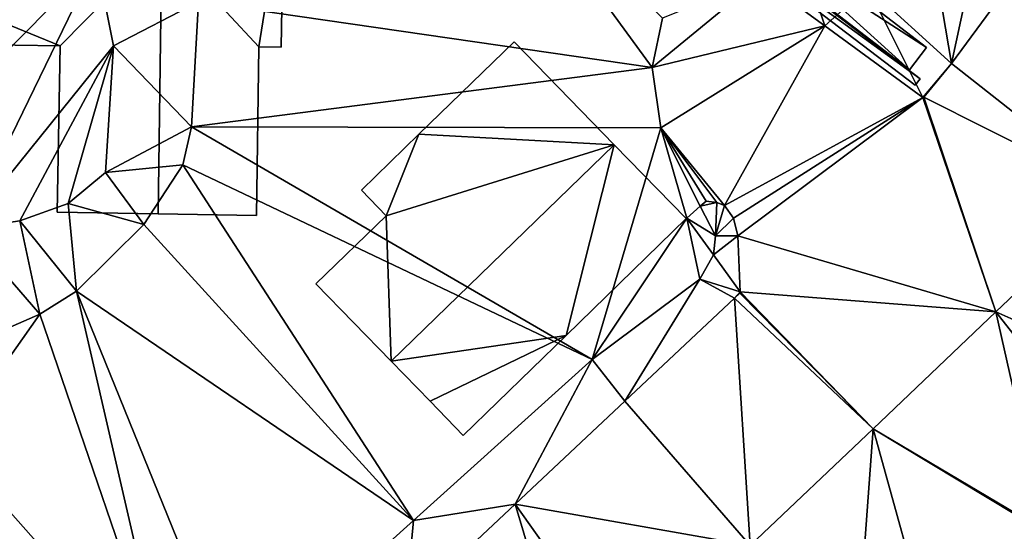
# Model space of a CAD drawing. Header units: inches. Extents: x 572839 to 573167, y 7035528 to 7035769.
# Tile 38 of 50: x 573043 to 573071, y 7035696 to 7035710. Entities that reach past the tile are written whole.
import ezdxf

# ---------------------------------------------------------------- set-up
doc = ezdxf.new("R2010")
doc.units = ezdxf.units.IN
doc.header["$MEASUREMENT"] = 0
for name, color, linetype in [('Bygning', 10, 'Continuous'), ('Objekter_Hekk', 10, 'Continuous'), ('Objekter_Mur', 10, 'Continuous'), ('Terreng_ortofoto', 10, 'Continuous')]:
    doc.layers.add(name, color=color, linetype=linetype)

msp = doc.modelspace()

# ---------------------------------------------------------------- linework, layer by layer
at = {"layer": 'Bygning', "color": 74, "true_color": 0x55aa00}
for points in [[(573050.26, 7035714, 47.87), (573050.19, 7035709.521, 45.35), (573050.19, 7035709.521, 40.814), (573050.26, 7035714, 40.959)], [(573043.87, 7035709.55, 45.35), (573043.79, 7035704.8, 45.35), (573046.67, 7035704.75, 47.07), (573046.78, 7035712.51, 47.07)], [(573043.87, 7035709.55, 45.35), (573043.79, 7035704.8, 45.35), (573046.67, 7035704.75, 47.07), (573046.78, 7035712.51, 47.07)], [(573046.67, 7035704.75, 47.07), (573049.48, 7035704.71, 45.35), (573049.55, 7035709.53, 45.35), (573046.78, 7035712.51, 47.07)], [(573046.67, 7035704.75, 47.07), (573049.48, 7035704.71, 45.35), (573049.55, 7035709.53, 45.35), (573046.78, 7035712.51, 47.07)], [(573043.87, 7035709.55, 45.35), (573032.3, 7035709.73, 45.35), (573032.3, 7035709.73, 42.555), (573043.87, 7035709.55, 42.058)], [(573054.12, 7035707.03, 42.08), (573056.84, 7035709.67, 42.08), (573056.84, 7035709.67, 40.31), (573054.12, 7035707.03, 40.511)], [(573056.84, 7035709.67, 42.08), (573059.7, 7035706.73, 43.45), (573059.7, 7035706.73, 40.089), (573056.84, 7035709.67, 40.31)], [(573043.79, 7035704.8, 45.35), (573043.87, 7035709.55, 45.35), (573043.87, 7035709.55, 42.058), (573043.79, 7035704.8, 41.946)], [(573049.55, 7035709.53, 45.35), (573049.48, 7035704.71, 45.35), (573049.48, 7035704.71, 40.793), (573049.55, 7035709.53, 40.863)], [(573050.19, 7035709.521, 45.35), (573049.55, 7035709.53, 45.35), (573049.55, 7035709.53, 40.863), (573050.19, 7035709.521, 40.814)], [(573052.48, 7035705.43, 42.08), (573054.12, 7035707.03, 42.08), (573054.12, 7035707.03, 40.511), (573052.48, 7035705.43, 40.598)], [(573059.7, 7035706.73, 43.45), (573061.76, 7035704.62, 42.37), (573061.76, 7035704.62, 39.553), (573059.7, 7035706.73, 40.089)], [(573053.19, 7035704.7, 42.5), (573052.48, 7035705.43, 42.08), (573052.48, 7035705.43, 40.598), (573053.19, 7035704.7, 40.529)], [(573046.67, 7035704.75, 47.07), (573043.79, 7035704.8, 45.35), (573043.79, 7035704.8, 41.946), (573046.67, 7035704.75, 40.984)], [(573049.48, 7035704.71, 45.35), (573046.67, 7035704.75, 47.07), (573046.67, 7035704.75, 40.984), (573049.48, 7035704.71, 40.793)], [(573051.18, 7035702.75, 42.5), (573053.19, 7035704.7, 42.5), (573053.19, 7035704.7, 40.529), (573051.18, 7035702.75, 40.576)], [(573061.76, 7035704.62, 42.37), (573058.33, 7035701.28, 42.37), (573058.33, 7035701.28, 40.07), (573061.76, 7035704.62, 39.553)], [(573053.33, 7035700.54, 43.45), (573051.18, 7035702.75, 42.5), (573051.18, 7035702.75, 40.576), (573053.33, 7035700.54, 40.318)], [(573058.33, 7035701.28, 42.37), (573055.39, 7035698.42, 42.37), (573055.39, 7035698.42, 40.071), (573058.33, 7035701.28, 40.07)], [(573054.44, 7035699.4, 42.87), (573053.33, 7035700.54, 43.45), (573053.33, 7035700.54, 40.318), (573054.44, 7035699.4, 40.185)], [(573055.39, 7035698.42, 42.37), (573054.44, 7035699.4, 42.87), (573054.44, 7035699.4, 40.185), (573055.39, 7035698.42, 40.071)]]:
    msp.add_3dface(points, dxfattribs=at)
at = {"layer": 'Terreng_ortofoto'}
for points in [[(573037.32, 7035704.302, 42), (573044.91, 7035712.002, 42), (573037.77, 7035719.17, 42.31)], [(573047.83, 7035710.812, 41), (573060.79, 7035708.932, 40), (573055.93, 7035715.59, 40.58)], [(573060.79, 7035708.932, 40), (573061.08, 7035710.342, 40), (573055.93, 7035715.59, 40.58)], [(573069.34, 7035709.05, 39.58), (573072.2, 7035712.95, 39.88), (573070.03, 7035712.292, 40)], [(573069.34, 7035709.05, 39.58), (573074.113, 7035705.291, 39.736), (573072.2, 7035712.95, 39.88)], [(573069.34, 7035709.05, 39.58), (573070.03, 7035712.292, 40), (573068.9, 7035711.642, 40)], [(573041.18, 7035704.323, 42), (573044.91, 7035712.002, 42), (573037.32, 7035704.302, 42)], [(573041.18, 7035704.323, 42), (573045.4, 7035709.552, 42), (573044.91, 7035712.002, 42)], [(573045.4, 7035709.552, 42), (573047.83, 7035710.812, 41), (573044.91, 7035712.002, 42)], [(573069.34, 7035709.05, 39.58), (573068.9, 7035711.642, 40), (573066.95, 7035711.232, 40)], [(573060.79, 7035708.932, 40), (573063.87, 7035711.482, 39.825), (573061.08, 7035710.342, 40)], [(573065.717, 7035710.13, 39.7), (573063.87, 7035711.482, 39.825), (573060.79, 7035708.932, 40)], [(573065.717, 7035710.13, 39.7), (573065.34, 7035711.272, 40), (573063.87, 7035711.482, 39.825)], [(573065.717, 7035710.13, 39.7), (573066.95, 7035711.232, 40), (573065.34, 7035711.272, 40)], [(573065.717, 7035710.13, 39.7), (573068.514, 7035708.082, 39.51), (573066.95, 7035711.232, 40)], [(573068.514, 7035708.082, 39.51), (573069.34, 7035709.05, 39.58), (573066.95, 7035711.232, 40)], [(573047.63, 7035707.242, 41), (573047.83, 7035710.812, 41), (573045.4, 7035709.552, 42)], [(573047.63, 7035707.242, 41), (573060.79, 7035708.932, 40), (573047.83, 7035710.812, 41)], [(573065.717, 7035710.13, 39.7), (573060.79, 7035708.932, 40), (573061.03, 7035707.212, 40)], [(573065.717, 7035710.13, 39.7), (573061.03, 7035707.212, 40), (573062.85, 7035704.99, 39.49)], [(573065.717, 7035710.13, 39.7), (573062.85, 7035704.99, 39.49), (573068.514, 7035708.082, 39.51)], [(573041.18, 7035704.323, 42), (573042.72, 7035704.552, 42), (573045.4, 7035709.552, 42)], [(573044.1, 7035705.052, 42), (573045.4, 7035709.552, 42), (573042.72, 7035704.552, 42)], [(573044.1, 7035705.052, 42), (573045.17, 7035705.932, 42), (573045.4, 7035709.552, 42)], [(573047.63, 7035707.242, 41), (573045.4, 7035709.552, 42), (573045.17, 7035705.932, 42)], [(573047.63, 7035707.242, 41), (573061.03, 7035707.212, 40), (573060.79, 7035708.932, 40)], [(573068.514, 7035708.082, 39.51), (573068.543, 7035708.085, 39.51), (573069.34, 7035709.05, 39.58)], [(573068.543, 7035708.085, 39.51), (573074.113, 7035705.291, 39.736), (573069.34, 7035709.05, 39.58)], [(573068.514, 7035708.082, 39.51), (573062.85, 7035704.99, 39.49), (573063.11, 7035704.63, 39.49)], [(573068.514, 7035708.082, 39.51), (573063.11, 7035704.63, 39.49), (573063.23, 7035704.12, 39.49)], [(573070.604, 7035701.952, 39.624), (573068.514, 7035708.082, 39.51), (573063.23, 7035704.12, 39.49)], [(573070.604, 7035701.952, 39.624), (573068.543, 7035708.085, 39.51), (573068.514, 7035708.082, 39.51)], [(573070.604, 7035701.952, 39.624), (573074.113, 7035705.291, 39.736), (573068.543, 7035708.085, 39.51)], [(573047.63, 7035707.242, 41), (573045.17, 7035705.932, 42), (573047.38, 7035706.152, 41)], [(573047.63, 7035707.242, 41), (573047.38, 7035706.152, 41), (573059.07, 7035700.592, 40)], [(573047.63, 7035707.242, 41), (573059.07, 7035700.592, 40), (573061.03, 7035707.212, 40)], [(573059.07, 7035700.592, 40), (573061.775, 7035704.633, 39.55), (573061.03, 7035707.212, 40)], [(573061.03, 7035707.212, 40), (573061.775, 7035704.633, 39.55), (573062.161, 7035704.972, 40)], [(573061.03, 7035707.212, 40), (573062.161, 7035704.972, 40), (573062.33, 7035705.12, 39.52)], [(573061.03, 7035707.212, 40), (573062.33, 7035705.12, 39.52), (573062.63, 7035705.08, 39.49)], [(573061.03, 7035707.212, 40), (573062.63, 7035705.08, 39.49), (573062.85, 7035704.99, 39.49)], [(573045.17, 7035705.932, 42), (573046.26, 7035704.452, 41), (573047.38, 7035706.152, 41)], [(573053.965, 7035695.992, 40), (573047.38, 7035706.152, 41), (573046.26, 7035704.452, 41)], [(573053.965, 7035695.992, 40), (573059.07, 7035700.592, 40), (573047.38, 7035706.152, 41)], [(573044.1, 7035705.052, 42), (573046.26, 7035704.452, 41), (573045.17, 7035705.932, 42)], [(573062.161, 7035704.972, 40), (573062.63, 7035705.08, 39.49), (573062.33, 7035705.12, 39.52)], [(573070.604, 7035701.952, 39.624), (573076, 7035699.55, 39.11), (573074.113, 7035705.291, 39.736)], [(573044.34, 7035702.542, 41), (573044.1, 7035705.052, 42), (573042.72, 7035704.552, 42)], [(573044.34, 7035702.542, 41), (573046.26, 7035704.452, 41), (573044.1, 7035705.052, 42)], [(573061.775, 7035704.633, 39.55), (573062.59, 7035704.122, 40), (573062.161, 7035704.972, 40)], [(573062.59, 7035704.122, 40), (573062.63, 7035705.08, 39.49), (573062.161, 7035704.972, 40)], [(573062.59, 7035704.122, 40), (573062.85, 7035704.99, 39.49), (573062.63, 7035705.08, 39.49)], [(573062.59, 7035704.122, 40), (573063.11, 7035704.63, 39.49), (573062.85, 7035704.99, 39.49)], [(573059.07, 7035700.592, 40), (573062.15, 7035702.882, 40), (573061.775, 7035704.633, 39.55)], [(573062.15, 7035702.882, 40), (573062.54, 7035703.583, 40), (573061.775, 7035704.633, 39.55)], [(573062.54, 7035703.583, 40), (573062.59, 7035704.122, 40), (573061.775, 7035704.633, 39.55)], [(573062.59, 7035704.122, 40), (573063.23, 7035704.12, 39.49), (573063.11, 7035704.63, 39.49)], [(573043.29, 7035701.882, 41), (573042.72, 7035704.552, 42), (573041.18, 7035704.323, 42)], [(573043.29, 7035701.882, 41), (573041.18, 7035704.323, 42), (573042.07, 7035701.352, 41)], [(573043.29, 7035701.882, 41), (573044.34, 7035702.542, 41), (573042.72, 7035704.552, 42)], [(573044.34, 7035702.542, 41), (573053.965, 7035695.992, 40), (573046.26, 7035704.452, 41)], [(573062.54, 7035703.583, 40), (573063.23, 7035704.12, 39.49), (573062.59, 7035704.122, 40)], [(573063.299, 7035702.52, 39.43), (573063.23, 7035704.12, 39.49), (573062.54, 7035703.583, 40)], [(573070.604, 7035701.952, 39.624), (573063.23, 7035704.12, 39.49), (573063.299, 7035702.52, 39.43)], [(573062.15, 7035702.882, 40), (573063.299, 7035702.52, 39.43), (573062.54, 7035703.583, 40)], [(573059.07, 7035700.592, 40), (573060.007, 7035699.397, 39.403), (573062.15, 7035702.882, 40)], [(573060.007, 7035699.397, 39.403), (573063.14, 7035702.34, 39.43), (573062.15, 7035702.882, 40)], [(573063.14, 7035702.34, 39.43), (573063.299, 7035702.52, 39.43), (573062.15, 7035702.882, 40)], [(573043.29, 7035701.882, 41), (573046.98, 7035691.102, 40), (573044.34, 7035702.542, 41)], [(573044.34, 7035702.542, 41), (573046.98, 7035691.102, 40), (573048.86, 7035691.392, 40)], [(573044.34, 7035702.542, 41), (573048.86, 7035691.392, 40), (573053.965, 7035695.992, 40)], [(573063.586, 7035695.273, 39.401), (573063.14, 7035702.34, 39.43), (573060.007, 7035699.397, 39.403)], [(573063.14, 7035702.34, 39.43), (573063.286, 7035702.486, 39.43), (573063.299, 7035702.52, 39.43)], [(573067.095, 7035698.613, 39.513), (573063.286, 7035702.486, 39.43), (573063.14, 7035702.34, 39.43)], [(573067.095, 7035698.613, 39.513), (573063.14, 7035702.34, 39.43), (573063.586, 7035695.273, 39.401)], [(573067.095, 7035698.613, 39.513), (573063.299, 7035702.52, 39.43), (573063.286, 7035702.486, 39.43)], [(573067.095, 7035698.613, 39.513), (573070.604, 7035701.952, 39.624), (573063.299, 7035702.52, 39.43)], [(573040.69, 7035698.202, 41), (573046.98, 7035691.102, 40), (573043.29, 7035701.882, 41)], [(573040.69, 7035698.202, 41), (573043.29, 7035701.882, 41), (573042.07, 7035701.352, 41)], [(573072.014, 7035695.694, 39.14), (573070.604, 7035701.952, 39.624), (573067.095, 7035698.613, 39.513)], [(573072.014, 7035695.694, 39.14), (573074, 7035697.615, 39.125), (573070.604, 7035701.952, 39.624)], [(573070.604, 7035701.952, 39.624), (573074, 7035697.615, 39.125), (573076, 7035699.55, 39.11)], [(573053.965, 7035695.992, 40), (573056.873, 7035696.453, 39.377), (573059.07, 7035700.592, 40)], [(573056.873, 7035696.453, 39.377), (573060.007, 7035699.397, 39.403), (573059.07, 7035700.592, 40)], [(573063.586, 7035695.273, 39.401), (573060.007, 7035699.397, 39.403), (573056.873, 7035696.453, 39.377)], [(573067.095, 7035698.613, 39.513), (573063.586, 7035695.273, 39.401), (573066.7, 7035693.142, 39)], [(573067.095, 7035698.613, 39.513), (573066.7, 7035693.142, 39), (573068.761, 7035692.584, 39.023)], [(573071.986, 7035695.666, 39.14), (573072.014, 7035695.694, 39.14), (573067.095, 7035698.613, 39.513)], [(573071.986, 7035695.666, 39.14), (573067.095, 7035698.613, 39.513), (573068.761, 7035692.584, 39.023)], [(573040.4, 7035695.962, 41), (573046.98, 7035691.102, 40), (573040.69, 7035698.202, 41)], [(573053.74, 7035693.51, 39.35), (573058.632, 7035690.558, 39.243), (573056.873, 7035696.453, 39.377)], [(573053.965, 7035695.992, 40), (573053.74, 7035693.51, 39.35), (573056.873, 7035696.453, 39.377)], [(573063.586, 7035695.273, 39.401), (573056.873, 7035696.453, 39.377), (573060.078, 7035691.934, 39.289)], [(573056.873, 7035696.453, 39.377), (573058.632, 7035690.558, 39.243), (573060.078, 7035691.934, 39.289)], [(573040.19, 7035695.412, 41), (573045.66, 7035690.422, 40), (573040.4, 7035695.962, 41)], [(573040.4, 7035695.962, 41), (573045.66, 7035690.422, 40), (573046.98, 7035691.102, 40)], [(573053.965, 7035695.992, 40), (573048.86, 7035691.392, 40), (573053.74, 7035693.51, 39.35)]]:
    msp.add_3dface(points, dxfattribs=at)

# ---------------------------------------------------------------- meshes
at = {"layer": 'Bygning', "color": 74, "true_color": 0x55aa00}
mesh = msp.add_polyface(dxfattribs=at)
corners = [(573032.3, 7035709.73, 45.35), (573043.87, 7035709.55, 45.35), (573032.37, 7035714.271, 47.87), (573046.78, 7035712.51, 47.07), (573050.26, 7035714, 47.87), (573049.55, 7035709.53, 45.35), (573050.19, 7035709.521, 45.35)]
mesh.append_faces([[corners[k] for k in face] for face in [(4, 3, 5), (1, 3, 2), (4, 5, 6), (2, 3, 4), (0, 1, 2)]])
mesh = msp.add_polyface(dxfattribs=at)
corners = [(573032.3, 7035709.73, 45.35), (573043.87, 7035709.55, 45.35), (573032.37, 7035714.271, 47.87), (573046.78, 7035712.51, 47.07), (573050.26, 7035714, 47.87), (573049.55, 7035709.53, 45.35), (573050.19, 7035709.521, 45.35)]
mesh.append_faces([[corners[k] for k in face] for face in [(4, 3, 5), (1, 3, 2), (4, 5, 6), (2, 3, 4), (0, 1, 2)]])
mesh = msp.add_polyface(dxfattribs=at)
corners = [(573051.18, 7035702.75, 42.5), (573053.33, 7035700.54, 43.45), (573053.19, 7035704.7, 42.5), (573059.7, 7035706.73, 43.45), (573052.48, 7035705.43, 42.08), (573054.12, 7035707.03, 42.08), (573056.84, 7035709.67, 42.08)]
mesh.append_faces([[corners[k] for k in face] for face in [(2, 3, 5), (3, 6, 5), (4, 2, 5), (1, 3, 2), (0, 1, 2)]])
mesh = msp.add_polyface(dxfattribs=at)
corners = [(573051.18, 7035702.75, 42.5), (573053.33, 7035700.54, 43.45), (573053.19, 7035704.7, 42.5), (573059.7, 7035706.73, 43.45), (573052.48, 7035705.43, 42.08), (573054.12, 7035707.03, 42.08), (573056.84, 7035709.67, 42.08)]
mesh.append_faces([[corners[k] for k in face] for face in [(2, 3, 5), (3, 6, 5), (4, 2, 5), (1, 3, 2), (0, 1, 2)]])
mesh = msp.add_polyface(dxfattribs=at)
corners = [(573059.7, 7035706.73, 43.45), (573058.33, 7035701.28, 42.37), (573061.76, 7035704.62, 42.37), (573053.33, 7035700.54, 43.45), (573054.44, 7035699.4, 42.87), (573055.39, 7035698.42, 42.37)]
mesh.append_faces([[corners[k] for k in face] for face in [(3, 4, 1), (1, 4, 5), (3, 1, 0), (0, 1, 2)]])
mesh = msp.add_polyface(dxfattribs=at)
corners = [(573059.7, 7035706.73, 43.45), (573058.33, 7035701.28, 42.37), (573061.76, 7035704.62, 42.37), (573053.33, 7035700.54, 43.45), (573054.44, 7035699.4, 42.87), (573055.39, 7035698.42, 42.37)]
mesh.append_faces([[corners[k] for k in face] for face in [(3, 4, 1), (1, 4, 5), (3, 1, 0), (0, 1, 2)]])
at = {"layer": 'Objekter_Hekk', "color": 24, "true_color": 0xaa170d}
mesh = msp.add_polyface(dxfattribs=at)
corners = [(573060.376, 7035714.833, 40.118), (573068.136, 7035708.873, 39.632), (573068.624, 7035709.507, 39.68), (573060.864, 7035715.467, 40.172), (573060.864, 7035715.467, 42.3), (573068.136, 7035708.873, 41.7), (573068.624, 7035709.507, 41.7), (573060.376, 7035714.833, 42.3)]
mesh.append_faces([[corners[k] for k in face] for face in [(4, 6, 3), (6, 2, 3), (4, 6, 3), (6, 2, 3), (6, 5, 2), (5, 1, 2), (5, 7, 0), (5, 0, 1), (7, 4, 3), (7, 3, 0), (6, 5, 2), (5, 1, 2), (5, 7, 0), (5, 0, 1), (7, 4, 3), (7, 3, 0), (4, 7, 5), (4, 5, 6), (4, 7, 5), (4, 5, 6), (3, 0, 2), (0, 1, 2), (3, 0, 2), (0, 1, 2)]], dxfattribs={"color": 84})
mesh = msp.add_polyface(dxfattribs=at)
corners = [(573060.376, 7035714.833, 40.118), (573068.136, 7035708.873, 39.632), (573068.624, 7035709.507, 39.68), (573060.864, 7035715.467, 40.172), (573060.864, 7035715.467, 42.3), (573068.136, 7035708.873, 41.7), (573068.624, 7035709.507, 41.7), (573060.376, 7035714.833, 42.3)]
mesh.append_faces([[corners[k] for k in face] for face in [(4, 6, 3), (6, 2, 3), (4, 6, 3), (6, 2, 3), (6, 5, 2), (5, 1, 2), (5, 7, 0), (5, 0, 1), (7, 4, 3), (7, 3, 0), (6, 5, 2), (5, 1, 2), (5, 7, 0), (5, 0, 1), (7, 4, 3), (7, 3, 0), (4, 7, 5), (4, 5, 6), (4, 7, 5), (4, 5, 6), (3, 0, 2), (0, 1, 2), (3, 0, 2), (0, 1, 2)]])
at = {"layer": 'Objekter_Mur', "color": 24, "true_color": 0xaa170d}
mesh = msp.add_polyface(dxfattribs=at)
corners = [(573060.487, 7035714.387, 40.46), (573058.781, 7035715.196, 40.382), (573060.487, 7035714.387, 40.082), (573058.781, 7035715.196, 40.52), (573068.297, 7035708.426, 39.9), (573068.297, 7035708.426, 39.56), (573068.443, 7035708.616, 39.582), (573068.443, 7035708.616, 39.9), (573060.613, 7035714.593, 40.46), (573060.613, 7035714.593, 40.093), (573058.859, 7035715.426, 40.39), (573058.859, 7035715.426, 40.52), (573050.855, 7035717.097, 40.6), (573050.855, 7035717.097, 40.65), (573050.805, 7035716.863, 40.65), (573050.805, 7035716.863, 40.6)]
mesh.append_faces([[corners[k] for k in face] for face in [(14, 13, 12), (14, 12, 15), (0, 8, 3), (4, 7, 0), (7, 8, 0), (8, 11, 3), (13, 14, 3), (11, 13, 3), (0, 8, 3), (4, 7, 0), (7, 8, 0), (8, 11, 3), (13, 14, 3), (11, 13, 3), (2, 9, 1), (5, 6, 2), (6, 9, 2), (9, 10, 1), (12, 15, 1), (10, 12, 1), (2, 9, 1), (5, 6, 2), (6, 9, 2), (9, 10, 1), (12, 15, 1), (10, 12, 1), (11, 8, 10), (8, 9, 10), (3, 14, 15), (3, 15, 1), (4, 0, 2), (4, 2, 5), (8, 7, 9), (7, 6, 9), (13, 11, 12), (11, 10, 12), (7, 4, 6), (4, 5, 6), (0, 3, 1), (0, 1, 2), (3, 14, 15), (3, 15, 1), (8, 7, 9), (7, 6, 9), (14, 13, 12), (14, 12, 15), (13, 11, 12), (11, 10, 12), (11, 8, 10), (8, 9, 10), (7, 4, 6), (4, 5, 6), (4, 0, 2), (4, 2, 5), (0, 3, 1), (0, 1, 2)]], dxfattribs={"color": 254})
mesh = msp.add_polyface(dxfattribs=at)
corners = [(573060.487, 7035714.387, 40.46), (573058.781, 7035715.196, 40.382), (573060.487, 7035714.387, 40.082), (573058.781, 7035715.196, 40.52), (573068.297, 7035708.426, 39.9), (573068.297, 7035708.426, 39.56), (573068.443, 7035708.616, 39.582), (573068.443, 7035708.616, 39.9), (573060.613, 7035714.593, 40.46), (573060.613, 7035714.593, 40.093), (573058.859, 7035715.426, 40.39), (573058.859, 7035715.426, 40.52), (573050.855, 7035717.097, 40.6), (573050.855, 7035717.097, 40.65), (573050.805, 7035716.863, 40.65), (573050.805, 7035716.863, 40.6)]
mesh.append_faces([[corners[k] for k in face] for face in [(14, 13, 12), (14, 12, 15), (0, 8, 3), (4, 7, 0), (7, 8, 0), (8, 11, 3), (13, 14, 3), (11, 13, 3), (0, 8, 3), (4, 7, 0), (7, 8, 0), (8, 11, 3), (13, 14, 3), (11, 13, 3), (2, 9, 1), (5, 6, 2), (6, 9, 2), (9, 10, 1), (12, 15, 1), (10, 12, 1), (2, 9, 1), (5, 6, 2), (6, 9, 2), (9, 10, 1), (12, 15, 1), (10, 12, 1), (11, 8, 10), (8, 9, 10), (3, 14, 15), (3, 15, 1), (4, 0, 2), (4, 2, 5), (8, 7, 9), (7, 6, 9), (13, 11, 12), (11, 10, 12), (7, 4, 6), (4, 5, 6), (0, 3, 1), (0, 1, 2), (3, 14, 15), (3, 15, 1), (8, 7, 9), (7, 6, 9), (14, 13, 12), (14, 12, 15), (13, 11, 12), (11, 10, 12), (11, 8, 10), (8, 9, 10), (7, 4, 6), (4, 5, 6), (4, 0, 2), (4, 2, 5), (0, 3, 1), (0, 1, 2)]])

doc.saveas('drawing.dxf')
